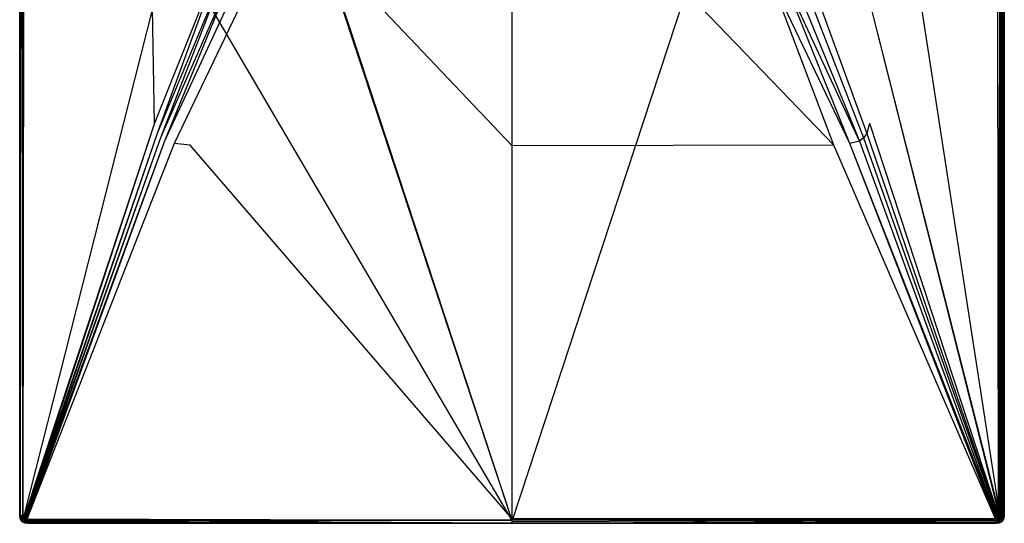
# Model space of a CAD drawing. Extents: x 0 to 1, y -1.5 to 0.
# Tile 1 of 18: x 0 to 1, y -1.5 to -0.99. Entities that reach past the tile are written whole.
import ezdxf

# ---------------------------------------------------------------- set-up
doc = ezdxf.new("R2010")
doc.units = 0
doc.layers.add('L1_WANNE_0_N_6232W5____REPLACEM', color=7, linetype='CONTINUOUS')

msp = doc.modelspace()

# ---------------------------------------------------------------- linework, layer by layer
at = {"layer": 'L1_WANNE_0_N_6232W5____REPLACEM', "color": 8}
for points, invisible_edges in [([(0.5, -1.497065, 0.007724), (0.002918, -0.649298, 0.002194), (0.005468, -0.002919), (0.5, -1.497065, 0.007724)], 14), ([(0.5, -1.497065, 0.007724), (0.005468, -0.002919), (0.00653, -0.002919), (0.5, -1.497065, 0.007724)], 14), ([(0.5, -1.497065, 0.007724), (0.00653, -0.002919), (0.008001, -0.002919), (0.5, -1.497065, 0.007724)], 14), ([(0.5, -1.497065, 0.007724), (0.008001, -0.002919), (0.5, -0.002919, 0.001079), (0.5, -1.497065, 0.007724)], 14), ([(0.991999, -0.002919), (0.5, -1.497065, 0.007724), (0.5, -0.002919, 0.001079), (0.991999, -0.002919)], 14), ([(0.994217, -1.496599, 0.006645), (0.5, -1.497065, 0.007724), (0.991999, -0.002919), (0.994217, -1.496599, 0.006645)], 14), ([(0.994217, -1.496599, 0.006645), (0.991999, -0.002919), (0.993437, -0.002919), (0.994217, -1.496599, 0.006645)], 14), ([(0.996884, -0.00484), (0.994217, -1.496599, 0.006645), (0.993437, -0.002919), (0.996884, -0.00484)], 14), ([(0.997082, -0.649298, 0.002194), (0.994217, -1.496599, 0.006645), (0.996884, -0.00484), (0.997082, -0.649298, 0.002194)], 14), ([(0, -0.649298, 0.03285), (0, -1.491989, 0.035915), (0, -1.491989, 0.037214), (0, -0.649298, 0.03285)], 13), ([(0, -1.491989, 0.035915), (0, -0.649298, 0.03285), (0, -0.649298, 0.031551), (0, -1.491989, 0.035915)], 14), ([(0.0004, -0.649298, 0.034495), (0, -1.491989, 0.037214), (0.0004, -1.492289, 0.038946), (0.0004, -0.649298, 0.034495)], 14), ([(0, -0.649298, 0.03285), (0, -1.491989, 0.037214), (0.0004, -0.649298, 0.034495), (0, -0.649298, 0.03285)], 14), ([(0, -0.649298, 0.031551), (0, -1.491989, 0.007632), (0, -1.491989, 0.035915), (0, -0.649298, 0.031551)], 13), ([(0, -1.491989, 0.007632), (0, -0.649298, 0.031551), (0, -0.649298, 0.003184), (0, -1.491989, 0.007632)], 14), ([(0, -0.649298, 0.003184), (0, -1.491989, 0.006645), (0, -1.491989, 0.007632), (0, -0.649298, 0.003184)], 13), ([(0, -1.491989, 0.006645), (0, -0.649298, 0.003184), (0, -0.649298, 0.002194), (0, -1.491989, 0.006645)], 14), ([(0.002918, -0.649298, 0.002194), (0, -1.491989, 0.006645), (0, -0.649298, 0.002194), (0.002918, -0.649298, 0.002194)], 13), ([(0, -1.491989, 0.006645), (0.002918, -0.649298, 0.002194), (0.002918, -1.491717, 0.006645), (0, -1.491989, 0.006645)], 14), ([(0.0015, -0.649298, 0.035794), (0.0004, -1.492289, 0.038946), (0.0016, -1.492489, 0.040331), (0.0015, -0.649298, 0.035794)], 14), ([(0.0004, -0.649298, 0.034495), (0.0004, -1.492289, 0.038946), (0.0015, -0.649298, 0.035794), (0.0004, -0.649298, 0.034495)], 14), ([(0.003, -0.649298, 0.036642), (0.0015, -0.649298, 0.035794), (0.0016, -1.492489, 0.040331), (0.003, -0.649298, 0.036642)], 14), ([(0.0032, -1.492589, 0.041093), (0.003, -0.649298, 0.036642), (0.0016, -1.492489, 0.040331), (0.0032, -1.492589, 0.041093)], 14), ([(0.003368, -1.494117, 0.006645), (0.002918, -1.491717, 0.006645), (0.002918, -0.649298, 0.002194), (0.003368, -1.494117, 0.006645)], 14), ([(0.004429, -1.49566, 0.006645), (0.003368, -1.494117, 0.006645), (0.002918, -0.649298, 0.002194), (0.004429, -1.49566, 0.006645)], 14), ([(0.5, -1.497065, 0.007724), (0.004429, -1.49566, 0.006645), (0.002918, -0.649298, 0.002194), (0.5, -1.497065, 0.007724)], 14), ([(0.0032, -1.492589, 0.041093), (0.004229, -0.649298, 0.036681), (0.003, -0.649298, 0.036642), (0.0032, -1.492589, 0.041093)], 13), ([(0.004229, -0.649298, 0.036681), (0.0032, -1.492589, 0.041093), (0.004438, -1.491178, 0.041132), (0.004229, -0.649298, 0.036681)], 14), ([(0.133982, -0.649298, 0.034959), (0.004229, -0.649298, 0.036681), (0.004438, -1.491178, 0.041132), (0.133982, -0.649298, 0.034959)], 14), ([(0.134814, -0.976933, 0.03608), (0.133982, -0.649298, 0.034959), (0.004438, -1.491178, 0.041132), (0.134814, -0.976933, 0.03608)], 14), ([(0.995562, -1.491178, 0.041132), (0.866018, -0.649298, 0.034958), (0.865186, -0.976933, 0.03608), (0.995562, -1.491178, 0.041132)], 14), ([(0.995771, -0.649298, 0.036681), (0.866018, -0.649298, 0.034958), (0.995562, -1.491178, 0.041132), (0.995771, -0.649298, 0.036681)], 14), ([(0.997082, -0.649298, 0.002194), (0.996632, -1.494117, 0.006645), (0.994217, -1.496599, 0.006645), (0.997082, -0.649298, 0.002194)], 14), ([(0.9968, -1.492589, 0.041093), (0.995771, -0.649298, 0.036681), (0.995562, -1.491178, 0.041132), (0.9968, -1.492589, 0.041093)], 13), ([(0.995771, -0.649298, 0.036681), (0.9968, -1.492589, 0.041093), (0.997, -0.649298, 0.036642), (0.995771, -0.649298, 0.036681)], 14), ([(0.997082, -1.491717, 0.006645), (0.996632, -1.494117, 0.006645), (0.997082, -0.649298, 0.002194), (0.997082, -1.491717, 0.006645)], 14), ([(0.9984, -1.492489, 0.040331), (0.997, -0.649298, 0.036642), (0.9968, -1.492589, 0.041093), (0.9984, -1.492489, 0.040331)], 14), ([(0.9985, -0.649298, 0.035794), (0.997, -0.649298, 0.036642), (0.9984, -1.492489, 0.040331), (0.9985, -0.649298, 0.035794)], 14), ([(1, -0.649298, 0.002194), (0.997082, -1.491717, 0.006645), (0.997082, -0.649298, 0.002194), (1, -0.649298, 0.002194)], 13), ([(0.997082, -1.491717, 0.006645), (1, -0.649298, 0.002194), (1, -1.491989, 0.006645), (0.997082, -1.491717, 0.006645)], 14), ([(0.9985, -0.649298, 0.035794), (0.9984, -1.492489, 0.040331), (0.9996, -1.492289, 0.038946), (0.9985, -0.649298, 0.035794)], 14), ([(0.9996, -0.649298, 0.034495), (0.9985, -0.649298, 0.035794), (0.9996, -1.492289, 0.038946), (0.9996, -0.649298, 0.034495)], 14), ([(0.9996, -0.649298, 0.034495), (0.9996, -1.492289, 0.038946), (1, -1.491989, 0.037214), (0.9996, -0.649298, 0.034495)], 14), ([(1, -0.649298, 0.032849), (0.9996, -0.649298, 0.034495), (1, -1.491989, 0.037214), (1, -0.649298, 0.032849)], 14), ([(1, -1.491989, 0.035915), (1, -0.649298, 0.032849), (1, -1.491989, 0.037214), (1, -1.491989, 0.035915)], 13), ([(1, -0.649298, 0.032849), (1, -1.491989, 0.035915), (1, -0.649298, 0.031551), (1, -0.649298, 0.032849)], 14), ([(1, -1.491989, 0.007632), (1, -0.649298, 0.031551), (1, -1.491989, 0.035915), (1, -1.491989, 0.007632)], 13), ([(1, -0.649298, 0.031551), (1, -1.491989, 0.007632), (1, -0.649298, 0.003183), (1, -0.649298, 0.031551)], 14), ([(1, -1.491989, 0.006645), (1, -0.649298, 0.003183), (1, -1.491989, 0.007632), (1, -1.491989, 0.006645)], 13), ([(1, -0.649298, 0.003183), (1, -1.491989, 0.006645), (1, -0.649298, 0.002194), (1, -0.649298, 0.003183)], 14), ([(0.209423, -0.912416, 0.034519), (0.134814, -0.976933, 0.03608), (0.136753, -1.093664, 0.037229), (0.209423, -0.912416, 0.034519)], 14), ([(0.139482, -1.104093, 0.03721), (0.209423, -0.912416, 0.034519), (0.136753, -1.093664, 0.037229), (0.139482, -1.104093, 0.03721)], 13), ([(0.209423, -0.912416, 0.034519), (0.139482, -1.104093, 0.03721), (0.214196, -0.924507, 0.03447), (0.209423, -0.912416, 0.034519)], 14), ([(0.860518, -1.104093, 0.03721), (0.790577, -0.912416, 0.034519), (0.785804, -0.924507, 0.03447), (0.860518, -1.104093, 0.03721)], 13), ([(0.790577, -0.912416, 0.034519), (0.860518, -1.104093, 0.03721), (0.863247, -1.093664, 0.037229), (0.790577, -0.912416, 0.034519)], 14), ([(0.865186, -0.976933, 0.03608), (0.790577, -0.912416, 0.034519), (0.863247, -1.093664, 0.037229), (0.865186, -0.976933, 0.03608)], 14), ([(0.142976, -1.108336, 0.037212), (0.214196, -0.924507, 0.03447), (0.139482, -1.104093, 0.03721), (0.142976, -1.108336, 0.037212)], 13), ([(0.214196, -0.924507, 0.03447), (0.142976, -1.108336, 0.037212), (0.220433, -0.932089, 0.034474), (0.214196, -0.924507, 0.03447)], 14), ([(0.857024, -1.108336, 0.037212), (0.785804, -0.924507, 0.03447), (0.779567, -0.932089, 0.034474), (0.857024, -1.108336, 0.037212)], 13), ([(0.785804, -0.924507, 0.03447), (0.857024, -1.108336, 0.037212), (0.860518, -1.104093, 0.03721), (0.785804, -0.924507, 0.03447)], 14), ([(0.14702, -1.111769, 0.03721), (0.220433, -0.932089, 0.034474), (0.142976, -1.108336, 0.037212), (0.14702, -1.111769, 0.03721)], 13), ([(0.220433, -0.932089, 0.034474), (0.14702, -1.111769, 0.03721), (0.227643, -0.938164, 0.03447), (0.220433, -0.932089, 0.034474)], 14), ([(0.227643, -0.938164, 0.03447), (0.14702, -1.111769, 0.03721), (0.157044, -1.114238, 0.037199), (0.227643, -0.938164, 0.03447)], 14), ([(0.238957, -0.942488, 0.034462), (0.227643, -0.938164, 0.03447), (0.157044, -1.114238, 0.037199), (0.238957, -0.942488, 0.034462)], 14), ([(0.842956, -1.114238, 0.037199), (0.772357, -0.938164, 0.03447), (0.761043, -0.942488, 0.034462), (0.842956, -1.114238, 0.037199)], 14), ([(0.85298, -1.111769, 0.03721), (0.779567, -0.932089, 0.034474), (0.772357, -0.938164, 0.03447), (0.85298, -1.111769, 0.03721)], 13), ([(0.85298, -1.111769, 0.03721), (0.772357, -0.938164, 0.03447), (0.842956, -1.114238, 0.037199), (0.85298, -1.111769, 0.03721)], 14), ([(0.779567, -0.932089, 0.034474), (0.85298, -1.111769, 0.03721), (0.857024, -1.108336, 0.037212), (0.779567, -0.932089, 0.034474)], 14), ([(0.238957, -0.942488, 0.034462), (0.157044, -1.114238, 0.037199), (0.173291, -1.115876, 0.038241), (0.238957, -0.942488, 0.034462)], 14), ([(0.33739, -0.945206, 0.033336), (0.238957, -0.942488, 0.034462), (0.173291, -1.115876, 0.038241), (0.33739, -0.945206, 0.033336)], 14), ([(0.5, -1.116528, 0.037146), (0.33739, -0.945206, 0.033336), (0.173291, -1.115876, 0.038241), (0.5, -1.116528, 0.037146)], 14), ([(0.5, -1.116528, 0.037146), (0.5, -0.946374, 0.033334), (0.33739, -0.945206, 0.033336), (0.5, -1.116528, 0.037146)], 14), ([(0.66261, -0.945206, 0.033336), (0.5, -0.946374, 0.033334), (0.5, -1.116528, 0.037146), (0.66261, -0.945206, 0.033336)], 14), ([(0.826709, -1.115876, 0.038241), (0.66261, -0.945206, 0.033336), (0.5, -1.116528, 0.037146), (0.826709, -1.115876, 0.038241)], 14), ([(0.826709, -1.115876, 0.038241), (0.761043, -0.942488, 0.034462), (0.66261, -0.945206, 0.033336), (0.826709, -1.115876, 0.038241)], 14), ([(0.842956, -1.114238, 0.037199), (0.761043, -0.942488, 0.034462), (0.826709, -1.115876, 0.038241), (0.842956, -1.114238, 0.037199)], 14), ([(0.134814, -0.976933, 0.03608), (0.004438, -1.491178, 0.041132), (0.005051, -1.492524, 0.041132), (0.134814, -0.976933, 0.03608)], 14), ([(0.136753, -1.093664, 0.037229), (0.134814, -0.976933, 0.03608), (0.005051, -1.492524, 0.041132), (0.136753, -1.093664, 0.037229)], 14), ([(0.994949, -1.492524, 0.041132), (0.865186, -0.976933, 0.03608), (0.863247, -1.093664, 0.037229), (0.994949, -1.492524, 0.041132)], 14), ([(0.995562, -1.491178, 0.041132), (0.865186, -0.976933, 0.03608), (0.994949, -1.492524, 0.041132), (0.995562, -1.491178, 0.041132)], 14), ([(0.005572, -1.493266, 0.041132), (0.136753, -1.093664, 0.037229), (0.005051, -1.492524, 0.041132), (0.005572, -1.493266, 0.041132)], 13), ([(0.136753, -1.093664, 0.037229), (0.005572, -1.493266, 0.041132), (0.139482, -1.104093, 0.03721), (0.136753, -1.093664, 0.037229)], 14), ([(0.994428, -1.493266, 0.041132), (0.863247, -1.093664, 0.037229), (0.860518, -1.104093, 0.03721), (0.994428, -1.493266, 0.041132)], 13), ([(0.863247, -1.093664, 0.037229), (0.994428, -1.493266, 0.041132), (0.994949, -1.492524, 0.041132), (0.863247, -1.093664, 0.037229)], 14), ([(0.006101, -1.4939, 0.041132), (0.139482, -1.104093, 0.03721), (0.005572, -1.493266, 0.041132), (0.006101, -1.4939, 0.041132)], 13), ([(0.139482, -1.104093, 0.03721), (0.006101, -1.4939, 0.041132), (0.142976, -1.108336, 0.037212), (0.139482, -1.104093, 0.03721)], 14), ([(0.006733, -1.494527, 0.041132), (0.142976, -1.108336, 0.037212), (0.006101, -1.4939, 0.041132), (0.006733, -1.494527, 0.041132)], 13), ([(0.142976, -1.108336, 0.037212), (0.006733, -1.494527, 0.041132), (0.14702, -1.111769, 0.03721), (0.142976, -1.108336, 0.037212)], 14), ([(0.993267, -1.494527, 0.041132), (0.857024, -1.108336, 0.037212), (0.85298, -1.111769, 0.03721), (0.993267, -1.494527, 0.041132)], 13), ([(0.993899, -1.4939, 0.041132), (0.860518, -1.104093, 0.03721), (0.857024, -1.108336, 0.037212), (0.993899, -1.4939, 0.041132)], 13), ([(0.857024, -1.108336, 0.037212), (0.993267, -1.494527, 0.041132), (0.993899, -1.4939, 0.041132), (0.857024, -1.108336, 0.037212)], 14), ([(0.860518, -1.104093, 0.03721), (0.993899, -1.4939, 0.041132), (0.994428, -1.493266, 0.041132), (0.860518, -1.104093, 0.03721)], 14), ([(0.00747, -1.494945, 0.041132), (0.14702, -1.111769, 0.03721), (0.006733, -1.494527, 0.041132), (0.00747, -1.494945, 0.041132)], 13), ([(0.14702, -1.111769, 0.03721), (0.00747, -1.494945, 0.041132), (0.157044, -1.114238, 0.037199), (0.14702, -1.111769, 0.03721)], 14), ([(0.157044, -1.114238, 0.037199), (0.00747, -1.494945, 0.041132), (0.008914, -1.495555, 0.041132), (0.157044, -1.114238, 0.037199)], 14), ([(0.173291, -1.115876, 0.038241), (0.157044, -1.114238, 0.037199), (0.008914, -1.495555, 0.041132), (0.173291, -1.115876, 0.038241)], 14), ([(0.5, -1.495563, 0.042211), (0.173291, -1.115876, 0.038241), (0.008914, -1.495555, 0.041132), (0.5, -1.495563, 0.042211)], 14), ([(0.5, -1.495563, 0.042211), (0.5, -1.116528, 0.037146), (0.173291, -1.115876, 0.038241), (0.5, -1.495563, 0.042211)], 14), ([(0.826709, -1.115876, 0.038241), (0.5, -1.116528, 0.037146), (0.5, -1.495563, 0.042211), (0.826709, -1.115876, 0.038241)], 14), ([(0.991086, -1.495555, 0.041132), (0.826709, -1.115876, 0.038241), (0.5, -1.495563, 0.042211), (0.991086, -1.495555, 0.041132)], 14), ([(0.991086, -1.495555, 0.041132), (0.842956, -1.114238, 0.037199), (0.826709, -1.115876, 0.038241), (0.991086, -1.495555, 0.041132)], 14), ([(0.99253, -1.494945, 0.041132), (0.85298, -1.111769, 0.03721), (0.842956, -1.114238, 0.037199), (0.99253, -1.494945, 0.041132)], 13), ([(0.99253, -1.494945, 0.041132), (0.842956, -1.114238, 0.037199), (0.991086, -1.495555, 0.041132), (0.99253, -1.494945, 0.041132)], 14), ([(0.85298, -1.111769, 0.03721), (0.99253, -1.494945, 0.041132), (0.993267, -1.494527, 0.041132), (0.85298, -1.111769, 0.03721)], 14), ([(0.002918, -1.491717, 0.006645), (0.0006, -1.495187, 0.006645), (0, -1.491989, 0.006645), (0.002918, -1.491717, 0.006645)], 13), ([(0, -1.491989, 0.007632), (0.0006, -1.495187, 0.006645), (0.0006, -1.495187, 0.007632), (0, -1.491989, 0.007632)], 13), ([(0.0006, -1.495187, 0.006645), (0, -1.491989, 0.007632), (0, -1.491989, 0.006645), (0.0006, -1.495187, 0.006645)], 14), ([(0, -1.491989, 0.037214), (0.0006, -1.495187, 0.037214), (0.0012, -1.495087, 0.039119), (0, -1.491989, 0.037214)], 14), ([(0, -1.491989, 0.037214), (0.0012, -1.495087, 0.039119), (0.0004, -1.492289, 0.038946), (0, -1.491989, 0.037214)], 14), ([(0, -1.491989, 0.037214), (0.0006, -1.495187, 0.035915), (0.0006, -1.495187, 0.037214), (0, -1.491989, 0.037214)], 13), ([(0.0006, -1.495187, 0.035915), (0, -1.491989, 0.037214), (0, -1.491989, 0.035915), (0.0006, -1.495187, 0.035915)], 14), ([(0, -1.491989, 0.035915), (0.0006, -1.495187, 0.007632), (0.0006, -1.495187, 0.035915), (0, -1.491989, 0.035915)], 13), ([(0.0006, -1.495187, 0.007632), (0, -1.491989, 0.035915), (0, -1.491989, 0.007632), (0.0006, -1.495187, 0.007632)], 14), ([(0.0004, -1.492289, 0.038946), (0.0012, -1.495087, 0.039119), (0.0023, -1.494588, 0.040505), (0.0004, -1.492289, 0.038946)], 14), ([(0.0004, -1.492289, 0.038946), (0.0023, -1.494588, 0.040505), (0.0016, -1.492489, 0.040331), (0.0004, -1.492289, 0.038946)], 14), ([(0.0006, -1.495187, 0.006645), (0.002918, -1.491717, 0.006645), (0.003368, -1.494117, 0.006645), (0.0006, -1.495187, 0.006645)], 14), ([(0.003368, -1.494117, 0.006645), (0.0014, -1.496487, 0.006645), (0.0006, -1.495187, 0.006645), (0.003368, -1.494117, 0.006645)], 13), ([(0.0012, -1.495087, 0.039119), (0.0006, -1.495187, 0.037214), (0.0019, -1.496187, 0.039206), (0.0012, -1.495087, 0.039119)], 14), ([(0.0006, -1.495187, 0.037214), (0.0013, -1.496487, 0.035915), (0.0013, -1.496487, 0.037214), (0.0006, -1.495187, 0.037214)], 13), ([(0.0013, -1.496487, 0.035915), (0.0006, -1.495187, 0.037214), (0.0006, -1.495187, 0.035915), (0.0013, -1.496487, 0.035915)], 14), ([(0.0006, -1.495187, 0.037214), (0.0013, -1.496487, 0.037214), (0.0019, -1.496187, 0.039206), (0.0006, -1.495187, 0.037214)], 14), ([(0.0006, -1.495187, 0.035915), (0.001397, -1.496487, 0.007632), (0.0013, -1.496487, 0.035915), (0.0006, -1.495187, 0.035915)], 14), ([(0.0006, -1.495187, 0.007632), (0.001397, -1.496487, 0.007632), (0.0006, -1.495187, 0.035915), (0.0006, -1.495187, 0.007632)], 14), ([(0.0006, -1.495187, 0.007632), (0.0014, -1.496487, 0.006645), (0.001397, -1.496487, 0.007632), (0.0006, -1.495187, 0.007632)], 13), ([(0.0014, -1.496487, 0.006645), (0.0006, -1.495187, 0.007632), (0.0006, -1.495187, 0.006645), (0.0014, -1.496487, 0.006645)], 14), ([(0.0019, -1.496187, 0.039206), (0.0023, -1.494588, 0.040505), (0.0012, -1.495087, 0.039119), (0.0019, -1.496187, 0.039206)], 13), ([(0.0019, -1.496187, 0.039206), (0.0013, -1.496487, 0.037214), (0.0027, -1.497286, 0.039292), (0.0019, -1.496187, 0.039206)], 14), ([(0.0013, -1.496487, 0.037214), (0.0023, -1.497686, 0.037214), (0.0027, -1.497286, 0.039292), (0.0013, -1.496487, 0.037214)], 14), ([(0.0013, -1.496487, 0.035915), (0.0023, -1.497686, 0.007632), (0.0023, -1.497686, 0.035915), (0.0013, -1.496487, 0.035915)], 14), ([(0.001397, -1.496487, 0.007632), (0.0023, -1.497686, 0.007632), (0.0013, -1.496487, 0.035915), (0.001397, -1.496487, 0.007632)], 14), ([(0.0013, -1.496487, 0.037214), (0.0023, -1.497686, 0.035915), (0.0023, -1.497686, 0.037214), (0.0013, -1.496487, 0.037214)], 13), ([(0.0023, -1.497686, 0.035915), (0.0013, -1.496487, 0.037214), (0.0013, -1.496487, 0.035915), (0.0023, -1.497686, 0.035915)], 14), ([(0.001397, -1.496487, 0.007632), (0.0023, -1.497686, 0.006645), (0.0023, -1.497686, 0.007632), (0.001397, -1.496487, 0.007632)], 13), ([(0.0023, -1.497686, 0.006645), (0.001397, -1.496487, 0.007632), (0.0014, -1.496487, 0.006645), (0.0023, -1.497686, 0.006645)], 14), ([(0.0014, -1.496487, 0.006645), (0.003368, -1.494117, 0.006645), (0.003814, -1.494841, 0.006645), (0.0014, -1.496487, 0.006645)], 14), ([(0.003814, -1.494841, 0.006645), (0.0023, -1.497686, 0.006645), (0.0014, -1.496487, 0.006645), (0.003814, -1.494841, 0.006645)], 13), ([(0.0032, -1.492589, 0.041093), (0.0016, -1.492489, 0.040331), (0.0023, -1.494588, 0.040505), (0.0032, -1.492589, 0.041093)], 14), ([(0.0023, -1.494588, 0.040505), (0.0019, -1.496187, 0.039206), (0.0029, -1.495487, 0.040591), (0.0023, -1.494588, 0.040505)], 14), ([(0.0029, -1.495487, 0.040591), (0.0019, -1.496187, 0.039206), (0.0027, -1.497286, 0.039292), (0.0029, -1.495487, 0.040591)], 14), ([(0.0038, -1.493888, 0.041093), (0.0032, -1.492589, 0.041093), (0.0023, -1.494588, 0.040505), (0.0038, -1.493888, 0.041093)], 14), ([(0.0038, -1.493888, 0.041093), (0.0023, -1.494588, 0.040505), (0.0029, -1.495487, 0.040591), (0.0038, -1.493888, 0.041093)], 14), ([(0.0023, -1.497686, 0.006645), (0.003814, -1.494841, 0.006645), (0.004429, -1.49566, 0.006645), (0.0023, -1.497686, 0.006645)], 14), ([(0.004429, -1.49566, 0.006645), (0.0035, -1.498685, 0.006645), (0.0023, -1.497686, 0.006645), (0.004429, -1.49566, 0.006645)], 13), ([(0.0027, -1.497286, 0.039292), (0.0023, -1.497686, 0.037214), (0.0038, -1.498186, 0.039206), (0.0027, -1.497286, 0.039292)], 14), ([(0.0035, -1.498685, 0.037214), (0.0023, -1.497686, 0.035915), (0.0035, -1.498685, 0.035915), (0.0035, -1.498685, 0.037214)], 13), ([(0.0023, -1.497686, 0.035915), (0.0035, -1.498685, 0.037214), (0.0023, -1.497686, 0.037214), (0.0023, -1.497686, 0.035915)], 14), ([(0.0035, -1.498685, 0.035915), (0.0023, -1.497686, 0.007632), (0.0035, -1.498685, 0.007632), (0.0035, -1.498685, 0.035915)], 13), ([(0.0023, -1.497686, 0.007632), (0.0035, -1.498685, 0.035915), (0.0023, -1.497686, 0.035915), (0.0023, -1.497686, 0.007632)], 14), ([(0.0038, -1.498186, 0.039206), (0.0023, -1.497686, 0.037214), (0.0035, -1.498685, 0.037214), (0.0038, -1.498186, 0.039206)], 14), ([(0.0035, -1.498685, 0.007632), (0.0023, -1.497686, 0.006645), (0.0035, -1.498685, 0.006645), (0.0035, -1.498685, 0.007632)], 13), ([(0.0023, -1.497686, 0.006645), (0.0035, -1.498685, 0.007632), (0.0023, -1.497686, 0.007632), (0.0023, -1.497686, 0.006645)], 14), ([(0.0037, -1.496387, 0.040591), (0.0029, -1.495487, 0.040591), (0.0027, -1.497286, 0.039292), (0.0037, -1.496387, 0.040591)], 14), ([(0.0038, -1.498186, 0.039206), (0.0037, -1.496387, 0.040591), (0.0027, -1.497286, 0.039292), (0.0038, -1.498186, 0.039206)], 13), ([(0.0043, -1.494588, 0.041093), (0.0038, -1.493888, 0.041093), (0.0029, -1.495487, 0.040591), (0.0043, -1.494588, 0.041093)], 14), ([(0.0037, -1.496387, 0.040591), (0.0043, -1.494588, 0.041093), (0.0029, -1.495487, 0.040591), (0.0037, -1.496387, 0.040591)], 13), ([(0.0038, -1.493888, 0.041093), (0.004438, -1.491178, 0.041132), (0.0032, -1.492589, 0.041093), (0.0038, -1.493888, 0.041093)], 13), ([(0.004429, -1.49566, 0.006645), (0.003814, -1.494841, 0.006645), (0.003368, -1.494117, 0.006645), (0.004429, -1.49566, 0.006645)], 14), ([(0.0035, -1.498685, 0.006645), (0.004429, -1.49566, 0.006645), (0.005141, -1.496254, 0.006645), (0.0035, -1.498685, 0.006645)], 14), ([(0.005141, -1.496254, 0.006645), (0.0048, -1.499385, 0.006645), (0.0035, -1.498685, 0.006645), (0.005141, -1.496254, 0.006645)], 13), ([(0.0038, -1.498186, 0.039206), (0.0035, -1.498685, 0.037214), (0.0049, -1.498885, 0.039119), (0.0038, -1.498186, 0.039206)], 14), ([(0.0048, -1.499385, 0.035915), (0.0035, -1.498685, 0.007632), (0.0048, -1.499385, 0.007632), (0.0048, -1.499385, 0.035915)], 13), ([(0.0035, -1.498685, 0.007632), (0.0048, -1.499385, 0.035915), (0.0035, -1.498685, 0.035915), (0.0035, -1.498685, 0.007632)], 14), ([(0.0049, -1.498885, 0.039119), (0.0035, -1.498685, 0.037214), (0.0048, -1.499385, 0.037214), (0.0049, -1.498885, 0.039119)], 14), ([(0.0048, -1.499385, 0.037214), (0.0035, -1.498685, 0.035915), (0.0048, -1.499385, 0.035915), (0.0048, -1.499385, 0.037214)], 13), ([(0.0035, -1.498685, 0.035915), (0.0048, -1.499385, 0.037214), (0.0035, -1.498685, 0.037214), (0.0035, -1.498685, 0.035915)], 14), ([(0.0048, -1.499385, 0.007632), (0.0035, -1.498685, 0.006645), (0.0048, -1.499385, 0.006645), (0.0048, -1.499385, 0.007632)], 13), ([(0.0035, -1.498685, 0.006645), (0.0048, -1.499385, 0.007632), (0.0035, -1.498685, 0.007632), (0.0035, -1.498685, 0.006645)], 14), ([(0.0043, -1.494588, 0.041093), (0.0037, -1.496387, 0.040591), (0.0048, -1.495187, 0.041093), (0.0043, -1.494588, 0.041093)], 14), ([(0.0048, -1.495187, 0.041093), (0.0037, -1.496387, 0.040591), (0.0045, -1.497086, 0.040505), (0.0048, -1.495187, 0.041093)], 14), ([(0.0037, -1.496387, 0.040591), (0.0038, -1.498186, 0.039206), (0.0045, -1.497086, 0.040505), (0.0037, -1.496387, 0.040591)], 14), ([(0.004438, -1.491178, 0.041132), (0.0038, -1.493888, 0.041093), (0.005051, -1.492524, 0.041132), (0.004438, -1.491178, 0.041132)], 14), ([(0.0043, -1.494588, 0.041093), (0.005051, -1.492524, 0.041132), (0.0038, -1.493888, 0.041093), (0.0043, -1.494588, 0.041093)], 13), ([(0.0054, -1.497686, 0.040505), (0.0045, -1.497086, 0.040505), (0.0038, -1.498186, 0.039206), (0.0054, -1.497686, 0.040505)], 14), ([(0.0054, -1.497686, 0.040505), (0.0038, -1.498186, 0.039206), (0.0049, -1.498885, 0.039119), (0.0054, -1.497686, 0.040505)], 14), ([(0.005051, -1.492524, 0.041132), (0.0043, -1.494588, 0.041093), (0.005572, -1.493266, 0.041132), (0.005051, -1.492524, 0.041132)], 14), ([(0.0048, -1.495187, 0.041093), (0.005572, -1.493266, 0.041132), (0.0043, -1.494588, 0.041093), (0.0048, -1.495187, 0.041093)], 13), ([(0.005783, -1.496599, 0.006645), (0.005141, -1.496254, 0.006645), (0.004429, -1.49566, 0.006645), (0.005783, -1.496599, 0.006645)], 14), ([(0.5, -1.497065, 0.007724), (0.005783, -1.496599, 0.006645), (0.004429, -1.49566, 0.006645), (0.5, -1.497065, 0.007724)], 14), ([(0.0054, -1.495787, 0.041093), (0.0048, -1.495187, 0.041093), (0.0045, -1.497086, 0.040505), (0.0054, -1.495787, 0.041093)], 14), ([(0.0054, -1.497686, 0.040505), (0.0054, -1.495787, 0.041093), (0.0045, -1.497086, 0.040505), (0.0054, -1.497686, 0.040505)], 14), ([(0.005572, -1.493266, 0.041132), (0.0048, -1.495187, 0.041093), (0.006101, -1.4939, 0.041132), (0.005572, -1.493266, 0.041132)], 14), ([(0.0054, -1.495787, 0.041093), (0.006101, -1.4939, 0.041132), (0.0048, -1.495187, 0.041093), (0.0054, -1.495787, 0.041093)], 13), ([(0.0048, -1.499385, 0.006645), (0.005141, -1.496254, 0.006645), (0.005783, -1.496599, 0.006645), (0.0048, -1.499385, 0.006645)], 14), ([(0.005783, -1.496599, 0.006645), (0.008001, -1.499985, 0.006645), (0.0048, -1.499385, 0.006645), (0.005783, -1.496599, 0.006645)], 13), ([(0.0049, -1.498885, 0.039119), (0.0048, -1.499385, 0.037214), (0.007701, -1.499585, 0.038946), (0.0049, -1.498885, 0.039119)], 14), ([(0.007701, -1.499585, 0.038946), (0.0048, -1.499385, 0.037214), (0.008001, -1.499985, 0.037214), (0.007701, -1.499585, 0.038946)], 14), ([(0.008001, -1.499985, 0.035915), (0.0048, -1.499385, 0.007632), (0.008001, -1.499985, 0.007632), (0.008001, -1.499985, 0.035915)], 13), ([(0.0048, -1.499385, 0.007632), (0.008001, -1.499985, 0.035915), (0.0048, -1.499385, 0.035915), (0.0048, -1.499385, 0.007632)], 14), ([(0.008001, -1.499985, 0.037214), (0.0048, -1.499385, 0.035915), (0.008001, -1.499985, 0.035915), (0.008001, -1.499985, 0.037214)], 13), ([(0.0048, -1.499385, 0.035915), (0.008001, -1.499985, 0.037214), (0.0048, -1.499385, 0.037214), (0.0048, -1.499385, 0.035915)], 14), ([(0.008001, -1.499985, 0.007632), (0.0048, -1.499385, 0.006645), (0.008001, -1.499985, 0.006645), (0.008001, -1.499985, 0.007632)], 13), ([(0.0048, -1.499385, 0.006645), (0.008001, -1.499985, 0.007632), (0.0048, -1.499385, 0.007632), (0.0048, -1.499385, 0.006645)], 14), ([(0.0054, -1.497686, 0.040505), (0.0049, -1.498885, 0.039119), (0.007501, -1.498386, 0.040331), (0.0054, -1.497686, 0.040505)], 14), ([(0.007501, -1.498386, 0.040331), (0.0049, -1.498885, 0.039119), (0.007701, -1.499585, 0.038946), (0.007501, -1.498386, 0.040331)], 14), ([(0.006101, -1.4939, 0.041132), (0.0054, -1.495787, 0.041093), (0.006733, -1.494527, 0.041132), (0.006101, -1.4939, 0.041132)], 14), ([(0.006101, -1.496187, 0.041093), (0.006733, -1.494527, 0.041132), (0.0054, -1.495787, 0.041093), (0.006101, -1.496187, 0.041093)], 13), ([(0.006101, -1.496187, 0.041093), (0.0054, -1.495787, 0.041093), (0.0054, -1.497686, 0.040505), (0.006101, -1.496187, 0.041093)], 14), ([(0.007501, -1.498386, 0.040331), (0.006101, -1.496187, 0.041093), (0.0054, -1.497686, 0.040505), (0.007501, -1.498386, 0.040331)], 14), ([(0.5, -1.497065, 0.007724), (0.008271, -1.497065, 0.006645), (0.005783, -1.496599, 0.006645), (0.5, -1.497065, 0.007724)], 14), ([(0.008001, -1.499985, 0.006645), (0.005783, -1.496599, 0.006645), (0.008271, -1.497065, 0.006645), (0.008001, -1.499985, 0.006645)], 14), ([(0.006733, -1.494527, 0.041132), (0.006101, -1.496187, 0.041093), (0.00747, -1.494945, 0.041132), (0.006733, -1.494527, 0.041132)], 14), ([(0.007501, -1.496786, 0.041093), (0.00747, -1.494945, 0.041132), (0.006101, -1.496187, 0.041093), (0.007501, -1.496786, 0.041093)], 13), ([(0.007501, -1.498386, 0.040331), (0.007501, -1.496786, 0.041093), (0.006101, -1.496187, 0.041093), (0.007501, -1.498386, 0.040331)], 14), ([(0.00747, -1.494945, 0.041132), (0.007501, -1.496786, 0.041093), (0.008914, -1.495555, 0.041132), (0.00747, -1.494945, 0.041132)], 14), ([(0.5, -1.496787, 0.042172), (0.008914, -1.495555, 0.041132), (0.007501, -1.496786, 0.041093), (0.5, -1.496787, 0.042172)], 13), ([(0.007501, -1.498386, 0.040331), (0.5, -1.496787, 0.042172), (0.007501, -1.496786, 0.041093), (0.007501, -1.498386, 0.040331)], 13), ([(0.5, -1.496787, 0.042172), (0.007501, -1.498386, 0.040331), (0.5, -1.498386, 0.04141), (0.5, -1.496787, 0.042172)], 14), ([(0.5, -1.499585, 0.040025), (0.007501, -1.498386, 0.040331), (0.007701, -1.499585, 0.038946), (0.5, -1.499585, 0.040025)], 13), ([(0.007501, -1.498386, 0.040331), (0.5, -1.499585, 0.040025), (0.5, -1.498386, 0.04141), (0.007501, -1.498386, 0.040331)], 14), ([(0.5, -1.499985, 0.038293), (0.007701, -1.499585, 0.038946), (0.008001, -1.499985, 0.037214), (0.5, -1.499985, 0.038293)], 13), ([(0.007701, -1.499585, 0.038946), (0.5, -1.499985, 0.038293), (0.5, -1.499585, 0.040025), (0.007701, -1.499585, 0.038946)], 14), ([(0.008271, -1.497065, 0.006645), (0.5, -1.499985, 0.007724), (0.008001, -1.499985, 0.006645), (0.008271, -1.497065, 0.006645)], 13), ([(0.5, -1.499985, 0.036994), (0.008001, -1.499985, 0.037214), (0.008001, -1.499985, 0.035915), (0.5, -1.499985, 0.036994)], 13), ([(0.008001, -1.499985, 0.037214), (0.5, -1.499985, 0.036994), (0.5, -1.499985, 0.038293), (0.008001, -1.499985, 0.037214)], 14), ([(0.5, -1.499985, 0.007724), (0.008001, -1.499985, 0.007632), (0.008001, -1.499985, 0.006645), (0.5, -1.499985, 0.007724)], 13), ([(0.008001, -1.499985, 0.007632), (0.5, -1.499985, 0.007724), (0.5, -1.499985, 0.008711), (0.008001, -1.499985, 0.007632)], 14), ([(0.5, -1.499985, 0.008711), (0.008001, -1.499985, 0.035915), (0.008001, -1.499985, 0.007632), (0.5, -1.499985, 0.008711)], 13), ([(0.008001, -1.499985, 0.035915), (0.5, -1.499985, 0.008711), (0.5, -1.499985, 0.036994), (0.008001, -1.499985, 0.035915)], 14), ([(0.5, -1.499985, 0.007724), (0.008271, -1.497065, 0.006645), (0.5, -1.497065, 0.007724), (0.5, -1.499985, 0.007724)], 14), ([(0.008914, -1.495555, 0.041132), (0.5, -1.496787, 0.042172), (0.5, -1.495563, 0.042211), (0.008914, -1.495555, 0.041132)], 14), ([(0.5, -1.496787, 0.042172), (0.991086, -1.495555, 0.041132), (0.5, -1.495563, 0.042211), (0.5, -1.496787, 0.042172)], 13), ([(0.991086, -1.495555, 0.041132), (0.5, -1.496787, 0.042172), (0.992499, -1.496786, 0.041093), (0.991086, -1.495555, 0.041132)], 14), ([(0.994217, -1.496599, 0.006645), (0.991729, -1.497065, 0.006645), (0.5, -1.497065, 0.007724), (0.994217, -1.496599, 0.006645)], 14), ([(0.5, -1.498386, 0.04141), (0.992499, -1.496786, 0.041093), (0.5, -1.496787, 0.042172), (0.5, -1.498386, 0.04141)], 13), ([(0.992499, -1.496786, 0.041093), (0.5, -1.498386, 0.04141), (0.992499, -1.498386, 0.040331), (0.992499, -1.496786, 0.041093)], 14), ([(0.991729, -1.497065, 0.006645), (0.5, -1.499985, 0.007724), (0.5, -1.497065, 0.007724), (0.991729, -1.497065, 0.006645)], 13), ([(0.5, -1.499985, 0.007724), (0.991729, -1.497065, 0.006645), (0.991999, -1.499985, 0.006645), (0.5, -1.499985, 0.007724)], 14), ([(0.992499, -1.498386, 0.040331), (0.5, -1.499585, 0.040025), (0.992299, -1.499585, 0.038946), (0.992499, -1.498386, 0.040331)], 13), ([(0.5, -1.499585, 0.040025), (0.992499, -1.498386, 0.040331), (0.5, -1.498386, 0.04141), (0.5, -1.499585, 0.040025)], 14), ([(0.992299, -1.499585, 0.038946), (0.5, -1.499985, 0.038293), (0.991999, -1.499985, 0.037214), (0.992299, -1.499585, 0.038946)], 13), ([(0.5, -1.499985, 0.038293), (0.992299, -1.499585, 0.038946), (0.5, -1.499585, 0.040025), (0.5, -1.499985, 0.038293)], 14), ([(0.991999, -1.499985, 0.037214), (0.5, -1.499985, 0.036994), (0.991999, -1.499985, 0.035915), (0.991999, -1.499985, 0.037214)], 13), ([(0.5, -1.499985, 0.036994), (0.991999, -1.499985, 0.037214), (0.5, -1.499985, 0.038293), (0.5, -1.499985, 0.036994)], 14), ([(0.991999, -1.499985, 0.007632), (0.5, -1.499985, 0.007724), (0.991999, -1.499985, 0.006645), (0.991999, -1.499985, 0.007632)], 13), ([(0.5, -1.499985, 0.007724), (0.991999, -1.499985, 0.007632), (0.5, -1.499985, 0.008711), (0.5, -1.499985, 0.007724)], 14), ([(0.991999, -1.499985, 0.035915), (0.5, -1.499985, 0.008711), (0.991999, -1.499985, 0.007632), (0.991999, -1.499985, 0.035915)], 13), ([(0.5, -1.499985, 0.008711), (0.991999, -1.499985, 0.035915), (0.5, -1.499985, 0.036994), (0.5, -1.499985, 0.008711)], 14), ([(0.992499, -1.496786, 0.041093), (0.99253, -1.494945, 0.041132), (0.991086, -1.495555, 0.041132), (0.992499, -1.496786, 0.041093)], 13), ([(0.994217, -1.496599, 0.006645), (0.991999, -1.499985, 0.006645), (0.991729, -1.497065, 0.006645), (0.994217, -1.496599, 0.006645)], 13), ([(0.991999, -1.499985, 0.006645), (0.994217, -1.496599, 0.006645), (0.9952, -1.499385, 0.006645), (0.991999, -1.499985, 0.006645)], 14), ([(0.992299, -1.499585, 0.038946), (0.991999, -1.499985, 0.037214), (0.9952, -1.499385, 0.037214), (0.992299, -1.499585, 0.038946)], 14), ([(0.9952, -1.499385, 0.007632), (0.991999, -1.499985, 0.035915), (0.991999, -1.499985, 0.007632), (0.9952, -1.499385, 0.007632)], 13), ([(0.991999, -1.499985, 0.035915), (0.9952, -1.499385, 0.007632), (0.9952, -1.499385, 0.035915), (0.991999, -1.499985, 0.035915)], 14), ([(0.9952, -1.499385, 0.035915), (0.991999, -1.499985, 0.037214), (0.991999, -1.499985, 0.035915), (0.9952, -1.499385, 0.035915)], 13), ([(0.991999, -1.499985, 0.037214), (0.9952, -1.499385, 0.035915), (0.9952, -1.499385, 0.037214), (0.991999, -1.499985, 0.037214)], 14), ([(0.9952, -1.499385, 0.006645), (0.991999, -1.499985, 0.007632), (0.991999, -1.499985, 0.006645), (0.9952, -1.499385, 0.006645)], 13), ([(0.991999, -1.499985, 0.007632), (0.9952, -1.499385, 0.006645), (0.9952, -1.499385, 0.007632), (0.991999, -1.499985, 0.007632)], 14), ([(0.992499, -1.498386, 0.040331), (0.992299, -1.499585, 0.038946), (0.9951, -1.498885, 0.039119), (0.992499, -1.498386, 0.040331)], 14), ([(0.9951, -1.498885, 0.039119), (0.992299, -1.499585, 0.038946), (0.9952, -1.499385, 0.037214), (0.9951, -1.498885, 0.039119)], 14), ([(0.99253, -1.494945, 0.041132), (0.992499, -1.496786, 0.041093), (0.993899, -1.496187, 0.041093), (0.99253, -1.494945, 0.041132)], 14), ([(0.993899, -1.496187, 0.041093), (0.992499, -1.496786, 0.041093), (0.992499, -1.498386, 0.040331), (0.993899, -1.496187, 0.041093)], 14), ([(0.9946, -1.497686, 0.040504), (0.993899, -1.496187, 0.041093), (0.992499, -1.498386, 0.040331), (0.9946, -1.497686, 0.040504)], 14), ([(0.9946, -1.497686, 0.040504), (0.992499, -1.498386, 0.040331), (0.9951, -1.498885, 0.039119), (0.9946, -1.497686, 0.040504)], 14), ([(0.993899, -1.496187, 0.041093), (0.993267, -1.494527, 0.041132), (0.99253, -1.494945, 0.041132), (0.993899, -1.496187, 0.041093)], 13), ([(0.9946, -1.495787, 0.041093), (0.993899, -1.4939, 0.041132), (0.993267, -1.494527, 0.041132), (0.9946, -1.495787, 0.041093)], 13), ([(0.993267, -1.494527, 0.041132), (0.993899, -1.496187, 0.041093), (0.9946, -1.495787, 0.041093), (0.993267, -1.494527, 0.041132)], 14), ([(0.9952, -1.495187, 0.041093), (0.994428, -1.493266, 0.041132), (0.993899, -1.4939, 0.041132), (0.9952, -1.495187, 0.041093)], 13), ([(0.993899, -1.4939, 0.041132), (0.9946, -1.495787, 0.041093), (0.9952, -1.495187, 0.041093), (0.993899, -1.4939, 0.041132)], 14), ([(0.9946, -1.497686, 0.040504), (0.9946, -1.495787, 0.041093), (0.993899, -1.496187, 0.041093), (0.9946, -1.497686, 0.040504)], 14), ([(0.996632, -1.494117, 0.006645), (0.995571, -1.49566, 0.006645), (0.994217, -1.496599, 0.006645), (0.996632, -1.494117, 0.006645)], 14), ([(0.995571, -1.49566, 0.006645), (0.994859, -1.496254, 0.006645), (0.994217, -1.496599, 0.006645), (0.995571, -1.49566, 0.006645)], 14), ([(0.994859, -1.496254, 0.006645), (0.9952, -1.499385, 0.006645), (0.994217, -1.496599, 0.006645), (0.994859, -1.496254, 0.006645)], 13), ([(0.9957, -1.494588, 0.041093), (0.994949, -1.492524, 0.041132), (0.994428, -1.493266, 0.041132), (0.9957, -1.494588, 0.041093)], 13), ([(0.994428, -1.493266, 0.041132), (0.9952, -1.495187, 0.041093), (0.9957, -1.494588, 0.041093), (0.994428, -1.493266, 0.041132)], 14), ([(0.9955, -1.497086, 0.040504), (0.9952, -1.495187, 0.041093), (0.9946, -1.495787, 0.041093), (0.9955, -1.497086, 0.040504)], 14), ([(0.9955, -1.497086, 0.040504), (0.9946, -1.495787, 0.041093), (0.9946, -1.497686, 0.040504), (0.9955, -1.497086, 0.040504)], 14), ([(0.9962, -1.498186, 0.039206), (0.9955, -1.497086, 0.040504), (0.9946, -1.497686, 0.040504), (0.9962, -1.498186, 0.039206)], 14), ([(0.9962, -1.498186, 0.039206), (0.9946, -1.497686, 0.040504), (0.9951, -1.498885, 0.039119), (0.9962, -1.498186, 0.039206)], 14), ([(0.995571, -1.49566, 0.006645), (0.9965, -1.498685, 0.006645), (0.994859, -1.496254, 0.006645), (0.995571, -1.49566, 0.006645)], 13), ([(0.9952, -1.499385, 0.006645), (0.994859, -1.496254, 0.006645), (0.9965, -1.498685, 0.006645), (0.9952, -1.499385, 0.006645)], 14), ([(0.9962, -1.493888, 0.041093), (0.995562, -1.491178, 0.041132), (0.994949, -1.492524, 0.041132), (0.9962, -1.493888, 0.041093)], 13), ([(0.994949, -1.492524, 0.041132), (0.9957, -1.494588, 0.041093), (0.9962, -1.493888, 0.041093), (0.994949, -1.492524, 0.041132)], 14), ([(0.9962, -1.498186, 0.039206), (0.9951, -1.498885, 0.039119), (0.9965, -1.498685, 0.037214), (0.9962, -1.498186, 0.039206)], 14), ([(0.9951, -1.498885, 0.039119), (0.9952, -1.499385, 0.037214), (0.9965, -1.498685, 0.037214), (0.9951, -1.498885, 0.039119)], 14), ([(0.9963, -1.496387, 0.040591), (0.9957, -1.494588, 0.041093), (0.9952, -1.495187, 0.041093), (0.9963, -1.496387, 0.040591)], 13), ([(0.9963, -1.496387, 0.040591), (0.9952, -1.495187, 0.041093), (0.9955, -1.497086, 0.040504), (0.9963, -1.496387, 0.040591)], 14), ([(0.9965, -1.498685, 0.007632), (0.9952, -1.499385, 0.035915), (0.9952, -1.499385, 0.007632), (0.9965, -1.498685, 0.007632)], 13), ([(0.9952, -1.499385, 0.035915), (0.9965, -1.498685, 0.007632), (0.9965, -1.498685, 0.035915), (0.9952, -1.499385, 0.035915)], 14), ([(0.9965, -1.498685, 0.035915), (0.9952, -1.499385, 0.037214), (0.9952, -1.499385, 0.035915), (0.9965, -1.498685, 0.035915)], 13), ([(0.9952, -1.499385, 0.037214), (0.9965, -1.498685, 0.035915), (0.9965, -1.498685, 0.037214), (0.9952, -1.499385, 0.037214)], 14), ([(0.9965, -1.498685, 0.006645), (0.9952, -1.499385, 0.007632), (0.9952, -1.499385, 0.006645), (0.9965, -1.498685, 0.006645)], 13), ([(0.9952, -1.499385, 0.007632), (0.9965, -1.498685, 0.006645), (0.9965, -1.498685, 0.007632), (0.9952, -1.499385, 0.007632)], 14), ([(0.9962, -1.498186, 0.039206), (0.9963, -1.496387, 0.040591), (0.9955, -1.497086, 0.040504), (0.9962, -1.498186, 0.039206)], 13), ([(0.995562, -1.491178, 0.041132), (0.9962, -1.493888, 0.041093), (0.9968, -1.492589, 0.041093), (0.995562, -1.491178, 0.041132)], 14), ([(0.996632, -1.494117, 0.006645), (0.996186, -1.494841, 0.006645), (0.995571, -1.49566, 0.006645), (0.996632, -1.494117, 0.006645)], 14), ([(0.996186, -1.494841, 0.006645), (0.9977, -1.497686, 0.006645), (0.995571, -1.49566, 0.006645), (0.996186, -1.494841, 0.006645)], 13), ([(0.9965, -1.498685, 0.006645), (0.995571, -1.49566, 0.006645), (0.9977, -1.497686, 0.006645), (0.9965, -1.498685, 0.006645)], 14), ([(0.9971, -1.495487, 0.040591), (0.9962, -1.493888, 0.041093), (0.9957, -1.494588, 0.041093), (0.9971, -1.495487, 0.040591)], 14), ([(0.9957, -1.494588, 0.041093), (0.9963, -1.496387, 0.040591), (0.9971, -1.495487, 0.040591), (0.9957, -1.494588, 0.041093)], 14), ([(0.996632, -1.494117, 0.006645), (0.9986, -1.496487, 0.006645), (0.996186, -1.494841, 0.006645), (0.996632, -1.494117, 0.006645)], 13), ([(0.9977, -1.497686, 0.006645), (0.996186, -1.494841, 0.006645), (0.9986, -1.496487, 0.006645), (0.9977, -1.497686, 0.006645)], 14), ([(0.9977, -1.494588, 0.040504), (0.9968, -1.492589, 0.041093), (0.9962, -1.493888, 0.041093), (0.9977, -1.494588, 0.040504)], 14), ([(0.9977, -1.494588, 0.040504), (0.9962, -1.493888, 0.041093), (0.9971, -1.495487, 0.040591), (0.9977, -1.494588, 0.040504)], 14), ([(0.9963, -1.496387, 0.040591), (0.9962, -1.498186, 0.039206), (0.9973, -1.497286, 0.039292), (0.9963, -1.496387, 0.040591)], 14), ([(0.9973, -1.497286, 0.039292), (0.9962, -1.498186, 0.039206), (0.9977, -1.497686, 0.037214), (0.9973, -1.497286, 0.039292)], 14), ([(0.9962, -1.498186, 0.039206), (0.9965, -1.498685, 0.037214), (0.9977, -1.497686, 0.037214), (0.9962, -1.498186, 0.039206)], 14), ([(0.9973, -1.497286, 0.039292), (0.9971, -1.495487, 0.040591), (0.9963, -1.496387, 0.040591), (0.9973, -1.497286, 0.039292)], 14), ([(0.9977, -1.497686, 0.035915), (0.9965, -1.498685, 0.037214), (0.9965, -1.498685, 0.035915), (0.9977, -1.497686, 0.035915)], 13), ([(0.9965, -1.498685, 0.037214), (0.9977, -1.497686, 0.035915), (0.9977, -1.497686, 0.037214), (0.9965, -1.498685, 0.037214)], 14), ([(0.9977, -1.497686, 0.007632), (0.9965, -1.498685, 0.035915), (0.9965, -1.498685, 0.007632), (0.9977, -1.497686, 0.007632)], 13), ([(0.9965, -1.498685, 0.035915), (0.9977, -1.497686, 0.007632), (0.9977, -1.497686, 0.035915), (0.9965, -1.498685, 0.035915)], 14), ([(0.9977, -1.497686, 0.006645), (0.9965, -1.498685, 0.007632), (0.9965, -1.498685, 0.006645), (0.9977, -1.497686, 0.006645)], 13), ([(0.9965, -1.498685, 0.007632), (0.9977, -1.497686, 0.006645), (0.9977, -1.497686, 0.007632), (0.9965, -1.498685, 0.007632)], 14), ([(0.997082, -1.491717, 0.006645), (0.9994, -1.495187, 0.006645), (0.996632, -1.494117, 0.006645), (0.997082, -1.491717, 0.006645)], 13), ([(0.9986, -1.496487, 0.006645), (0.996632, -1.494117, 0.006645), (0.9994, -1.495187, 0.006645), (0.9986, -1.496487, 0.006645)], 14), ([(0.9984, -1.492489, 0.040331), (0.9968, -1.492589, 0.041093), (0.9977, -1.494588, 0.040504), (0.9984, -1.492489, 0.040331)], 14), ([(0.9994, -1.495187, 0.006645), (0.997082, -1.491717, 0.006645), (1, -1.491989, 0.006645), (0.9994, -1.495187, 0.006645)], 14), ([(0.9981, -1.496187, 0.039206), (0.9977, -1.494588, 0.040504), (0.9971, -1.495487, 0.040591), (0.9981, -1.496187, 0.039206)], 13), ([(0.9981, -1.496187, 0.039206), (0.9971, -1.495487, 0.040591), (0.9973, -1.497286, 0.039292), (0.9981, -1.496187, 0.039206)], 14), ([(0.9981, -1.496187, 0.039206), (0.9973, -1.497286, 0.039292), (0.9987, -1.496487, 0.037214), (0.9981, -1.496187, 0.039206)], 14), ([(0.9987, -1.496487, 0.037214), (0.9973, -1.497286, 0.039292), (0.9977, -1.497686, 0.037214), (0.9987, -1.496487, 0.037214)], 14), ([(0.9996, -1.492289, 0.038946), (0.9977, -1.494588, 0.040504), (0.9988, -1.495087, 0.039119), (0.9996, -1.492289, 0.038946)], 14), ([(0.9996, -1.492289, 0.038946), (0.9984, -1.492489, 0.040331), (0.9977, -1.494588, 0.040504), (0.9996, -1.492289, 0.038946)], 14), ([(0.9977, -1.494588, 0.040504), (0.9981, -1.496187, 0.039206), (0.9988, -1.495087, 0.039119), (0.9977, -1.494588, 0.040504)], 14), ([(0.9987, -1.496487, 0.035915), (0.9977, -1.497686, 0.035915), (0.9977, -1.497686, 0.007632), (0.9987, -1.496487, 0.035915)], 14), ([(0.998603, -1.496487, 0.007632), (0.9987, -1.496487, 0.035915), (0.9977, -1.497686, 0.007632), (0.998603, -1.496487, 0.007632)], 14), ([(0.9977, -1.497686, 0.035915), (0.9987, -1.496487, 0.037214), (0.9977, -1.497686, 0.037214), (0.9977, -1.497686, 0.035915)], 13), ([(0.9987, -1.496487, 0.037214), (0.9977, -1.497686, 0.035915), (0.9987, -1.496487, 0.035915), (0.9987, -1.496487, 0.037214)], 14), ([(0.9977, -1.497686, 0.006645), (0.998603, -1.496487, 0.007632), (0.9977, -1.497686, 0.007632), (0.9977, -1.497686, 0.006645)], 13), ([(0.998603, -1.496487, 0.007632), (0.9977, -1.497686, 0.006645), (0.9986, -1.496487, 0.006645), (0.998603, -1.496487, 0.007632)], 14), ([(0.9988, -1.495087, 0.039119), (0.9981, -1.496187, 0.039206), (0.9994, -1.495187, 0.037214), (0.9988, -1.495087, 0.039119)], 14), ([(0.9994, -1.495187, 0.037214), (0.9981, -1.496187, 0.039206), (0.9987, -1.496487, 0.037214), (0.9994, -1.495187, 0.037214)], 14), ([(0.9986, -1.496487, 0.006645), (0.9994, -1.495187, 0.007632), (0.998603, -1.496487, 0.007632), (0.9986, -1.496487, 0.006645)], 13), ([(0.9994, -1.495187, 0.007632), (0.9986, -1.496487, 0.006645), (0.9994, -1.495187, 0.006645), (0.9994, -1.495187, 0.007632)], 14), ([(0.9994, -1.495187, 0.035915), (0.9987, -1.496487, 0.035915), (0.998603, -1.496487, 0.007632), (0.9994, -1.495187, 0.035915)], 14), ([(0.9994, -1.495187, 0.007632), (0.9994, -1.495187, 0.035915), (0.998603, -1.496487, 0.007632), (0.9994, -1.495187, 0.007632)], 14), ([(0.9987, -1.496487, 0.035915), (0.9994, -1.495187, 0.037214), (0.9987, -1.496487, 0.037214), (0.9987, -1.496487, 0.035915)], 13), ([(0.9994, -1.495187, 0.037214), (0.9987, -1.496487, 0.035915), (0.9994, -1.495187, 0.035915), (0.9994, -1.495187, 0.037214)], 14), ([(1, -1.491989, 0.037214), (0.9988, -1.495087, 0.039119), (0.9994, -1.495187, 0.037214), (1, -1.491989, 0.037214)], 14), ([(1, -1.491989, 0.037214), (0.9996, -1.492289, 0.038946), (0.9988, -1.495087, 0.039119), (1, -1.491989, 0.037214)], 14), ([(0.9994, -1.495187, 0.006645), (1, -1.491989, 0.007632), (0.9994, -1.495187, 0.007632), (0.9994, -1.495187, 0.006645)], 13), ([(1, -1.491989, 0.007632), (0.9994, -1.495187, 0.006645), (1, -1.491989, 0.006645), (1, -1.491989, 0.007632)], 14), ([(0.9994, -1.495187, 0.035915), (1, -1.491989, 0.037214), (0.9994, -1.495187, 0.037214), (0.9994, -1.495187, 0.035915)], 13), ([(1, -1.491989, 0.037214), (0.9994, -1.495187, 0.035915), (1, -1.491989, 0.035915), (1, -1.491989, 0.037214)], 14), ([(0.9994, -1.495187, 0.007632), (1, -1.491989, 0.035915), (0.9994, -1.495187, 0.035915), (0.9994, -1.495187, 0.007632)], 13), ([(1, -1.491989, 0.035915), (0.9994, -1.495187, 0.007632), (1, -1.491989, 0.007632), (1, -1.491989, 0.035915)], 14)]:
    msp.add_3dface(points, dxfattribs=dict(at, invisible_edges=invisible_edges))

doc.saveas('drawing.dxf')
